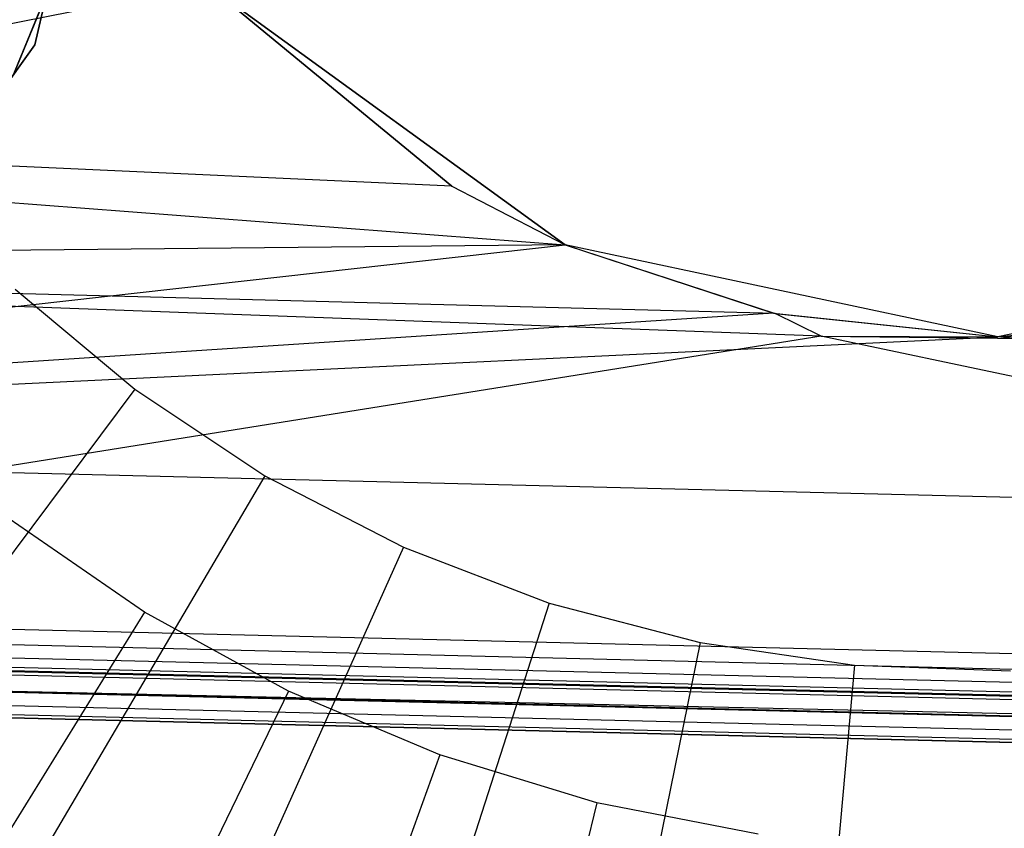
# Model space of a CAD drawing. Extents: x -390 to 397, y -401 to 400.
# Tile 155 of 192: x -13.18 to -8.55, y -388.59 to -384.79. Entities that reach past the tile are written whole.
import ezdxf

# ---------------------------------------------------------------- set-up
doc = ezdxf.new("R2010")
doc.units = 0
doc.header["$LTSCALE"] = 25.4
doc.layers.get('0').update_dxf_attribs({"linetype": 'CONTINUOUS'})

# ---------------------------------------------------------------- blocks, each defined once
blk = doc.blocks.new('FOURTY_ROUND_VII_ZWIS_STL')
at = {"color": 0}
for p, q in [((-13.1041, -384.9073, -895.5), (-12.7486, -383.374, -895.5)), ((-12.7486, -383.374, -894), (-13.1041, -384.9073, -894)), ((-12.7486, -383.374, -894), (-13.1041, -384.9073, -894)), ((-13.1041, -384.9073, -895.5), (-12.7486, -383.374, -895.5)), ((-12.9944, -384.5347, -895.4487), (-13.2072, -385.054, -895.4487)), ((-13.2072, -385.054, -893.9487), (-12.9944, -384.5347, -893.9487)), ((-12.9944, -384.5347, -895.4487), (-13.2072, -385.054, -895.4487)), ((-13.2072, -385.054, -893.9487), (-12.9944, -384.5347, -893.9487)), ((-12.2934, -384.6254, -935.278), (-18.8873, -385.9267, -934.3766)), ((-12.2934, -384.6254, -935.278), (-18.8873, -385.9267, -934.3766)), ((-10.6113, -385.8475, -927.5), (-12.2934, -384.6254, -927.5)), ((-12.2934, -384.6254, -935.278), (-10.6113, -385.8475, -934.6481)), ((-10.6113, -385.8475, -929), (-12.2934, -384.6254, -929)), ((-10.6113, -385.8475, -927.5), (-12.2934, -384.6254, -927.5)), ((-12.2934, -384.6254, -933.6031), (-11.1435, -385.5712, -932.9936)), ((-11.1435, -385.5712, -932.9936), (-12.2934, -384.6254, -935.278)), ((-11.1435, -385.5712, -932.9936), (-12.2934, -384.6254, -935.278)), ((-12.2934, -384.6254, -935.278), (-10.6113, -385.8475, -934.6481)), ((-12.2934, -384.6254, -933.6031), (-11.1435, -385.5712, -932.9936)), ((-10.6113, -385.8475, -929), (-12.2934, -384.6254, -929)), ((-14.0237, -386.1848, -895.5), (-13.1041, -384.9073, -895.5)), ((-13.1041, -384.9073, -894), (-14.0237, -386.1848, -894)), ((-13.1041, -384.9073, -894), (-14.0237, -386.1848, -894)), ((-14.0237, -386.1848, -895.5), (-13.1041, -384.9073, -895.5)), ((-13.1041, -384.9073, -894), (-13.1041, -384.9073, -895.5)), ((-13.1041, -384.9073, -894), (-13.1041, -384.9073, -895.5)), ((-11.1435, -385.5712, -932.9936), (-18.8525, -385.218, -933.034)), ((-18.8525, -385.218, -933.034), (-10.6113, -385.8475, -932.7769)), ((-11.1435, -385.5712, -932.9936), (-18.8525, -385.218, -933.034)), ((-18.8525, -385.218, -933.034), (-10.6113, -385.8475, -932.7769)), ((-11.1435, -385.5712, -932.9936), (-10.6113, -385.8475, -934.6481)), ((-11.1435, -385.5712, -932.9936), (-10.6113, -385.8475, -934.6481)), ((-11.1435, -385.5712, -932.9936), (-10.6113, -385.8475, -932.7769)), ((-11.1435, -385.5712, -932.9936), (-10.6113, -385.8475, -932.7769)), ((-18.9291, -386.7762, -931.3491), (-10.6113, -385.8475, -932.7769)), ((-18.9291, -386.7762, -931.3491), (-10.6113, -385.8475, -932.7769)), ((-10.6113, -385.8475, -934.6481), (-18.8873, -385.9267, -934.3766)), ((-10.6113, -385.8475, -934.6481), (-18.8873, -385.9267, -934.3766)), ((-8.5777, -386.2798, -927.5), (-10.6113, -385.8475, -927.5)), ((-10.6113, -385.8475, -934.6481), (-9.6245, -386.1689, -934.4493)), ((-8.5777, -386.2798, -929), (-10.6113, -385.8475, -929)), ((-10.6113, -385.8475, -929), (-10.6113, -385.8475, -927.5)), ((-8.5777, -386.2798, -927.5), (-10.6113, -385.8475, -927.5)), ((-10.6113, -385.8475, -929), (-10.6113, -385.8475, -927.5)), ((-10.6113, -385.8475, -932.7769), (-10.6113, -385.8475, -934.6481)), ((-10.6113, -385.8475, -932.7769), (-10.6113, -385.8475, -934.6481)), ((-10.6113, -385.8475, -932.7769), (-9.632, -386.1673, -932.5056)), ((-10.6113, -385.8475, -934.6481), (-9.6245, -386.1689, -934.4493)), ((-10.6113, -385.8475, -932.7769), (-9.632, -386.1673, -932.5056)), ((-8.5777, -386.2798, -929), (-10.6113, -385.8475, -929)), ((-6.544, -385.8475, -927.5), (-8.5777, -386.2798, -927.5)), ((-6.544, -385.8475, -929), (-8.5777, -386.2798, -929)), ((-6.544, -385.8475, -927.5), (-8.5777, -386.2798, -927.5)), ((-6.544, -385.8475, -929), (-8.5777, -386.2798, -929)), ((-9.6245, -386.1689, -934.4493), (-18.8873, -385.9267, -934.3766)), ((-9.6245, -386.1689, -934.4493), (-18.8873, -385.9267, -934.3766)), ((-9.4079, -386.2758, -934.3766), (-18.8873, -385.9267, -934.3766)), ((-9.4079, -386.2758, -934.3766), (-18.8873, -385.9267, -934.3766)), ((-13.1972, -386.0546, -953.55), (-12.6346, -386.5255, -953.55)), ((-13.1972, -386.0546, -953.55), (-12.6346, -386.5255, -953.55)), ((-9.632, -386.1673, -932.5056), (-18.9291, -386.7762, -931.3491)), ((-9.632, -386.1673, -932.5056), (-18.9291, -386.7762, -931.3491)), ((-9.632, -386.1673, -932.5056), (-9.6245, -386.1689, -934.4493)), ((-9.632, -386.1673, -932.5056), (-9.6245, -386.1689, -934.4493)), ((-9.632, -386.1673, -932.5056), (-8.5777, -386.2798, -932.4187)), ((-9.632, -386.1673, -932.5056), (-8.5777, -386.2798, -932.4187)), ((-9.4079, -386.2758, -934.3766), (-9.6245, -386.1689, -934.4493)), ((-9.6245, -386.1689, -934.4493), (-8.5777, -386.2798, -934.3879)), ((-9.4079, -386.2758, -934.3766), (-9.6245, -386.1689, -934.4493)), ((-9.6245, -386.1689, -934.4493), (-8.5777, -386.2798, -934.3879)), ((-8.5777, -386.2798, -932.4187), (-7.521, -386.1668, -932.5519)), ((-8.5777, -386.2798, -932.4187), (-7.521, -386.1668, -932.5519)), ((-8.5777, -386.2798, -934.3879), (-7.5277, -386.1683, -934.4825)), ((-8.5777, -386.2798, -934.3879), (-7.5277, -386.1683, -934.4825)), ((-9.4079, -386.2758, -934.3766), (-18.9796, -387.8049, -932.4962)), ((-9.4079, -386.2758, -934.3766), (-18.9796, -387.8049, -932.4962)), ((-18.9291, -386.7762, -931.3491), (-8.5777, -386.2798, -932.4187)), ((-18.9291, -386.7762, -931.3491), (-8.5777, -386.2798, -932.4187)), ((-9.4079, -386.2758, -934.3766), (0.0771, -386.3923, -934.3766)), ((0.0771, -388.2727, -932.4962), (-9.4079, -386.2758, -934.3766)), ((-9.4079, -386.2758, -934.3766), (0.0771, -386.3923, -934.3766)), ((-9.4079, -386.2758, -934.3766), (-8.5777, -386.2798, -934.3879)), ((-9.4079, -386.2758, -934.3766), (-8.5777, -386.2798, -934.3879)), ((0.0771, -388.2727, -932.4962), (-9.4079, -386.2758, -934.3766)), ((0.0771, -386.3923, -934.3766), (-8.5777, -386.2798, -934.3879)), ((0.0771, -386.3923, -934.3766), (-8.5777, -386.2798, -934.3879)), ((-8.5777, -386.2798, -929), (-8.5777, -386.2798, -927.5)), ((-8.5777, -386.2798, -929), (-8.5777, -386.2798, -927.5)), ((-8.5777, -386.2798, -932.4187), (-8.5777, -386.2798, -934.3879)), ((-8.5777, -386.2798, -932.4187), (-8.5777, -386.2798, -934.3879)), ((0.0771, -387.2428, -931.3491), (-8.5777, -386.2798, -932.4187)), ((0.0771, -387.2428, -931.3491), (-8.5777, -386.2798, -932.4187)), ((-12.6346, -386.5255, -953.55), (-14.1557, -388.5611, -957.4595)), ((-12.6346, -386.5255, -953.55), (-14.1557, -388.5611, -957.4595)), ((-12.6346, -386.5255, -953.55), (-12.0236, -386.9316, -953.55)), ((-12.6346, -386.5255, -953.55), (-12.0236, -386.9316, -953.55)), ((-18.9291, -386.7762, -931.3491), (0.0771, -387.2428, -931.3491)), ((-18.9291, -386.7762, -931.3491), (0.0771, -387.2428, -931.3491)), ((-12.0236, -386.9316, -953.55), (-13.3115, -389.1222, -957.4595)), ((-12.0236, -386.9316, -953.55), (-13.3115, -389.1222, -957.4595)), ((-12.0236, -386.9316, -953.55), (-11.3716, -387.268, -953.55)), ((-12.0236, -386.9316, -953.55), (-11.3716, -387.268, -953.55)), ((-12.5892, -387.5728, -952), (-13.2245, -387.1338, -952)), ((-12.5892, -387.5728, -952), (-13.2245, -387.1338, -952)), ((-11.3716, -387.268, -953.55), (-12.4108, -389.587, -957.4595)), ((-11.3716, -387.268, -953.55), (-12.4108, -389.587, -957.4595)), ((-11.3716, -387.268, -953.55), (-10.6866, -387.5307, -953.55)), ((-11.3716, -387.268, -953.55), (-10.6866, -387.5307, -953.55)), ((0.0771, -387.9802, -929), (-18.9653, -387.5127, -929)), ((0.0771, -387.9802, -929), (-18.9653, -387.5127, -929)), ((-10.6866, -387.5307, -953.55), (-11.4643, -389.9499, -957.4595)), ((-10.6866, -387.5307, -953.55), (-11.4643, -389.9499, -957.4595)), ((-10.6866, -387.5307, -953.55), (-9.9769, -387.7164, -953.55)), ((-10.6866, -387.5307, -953.55), (-9.9769, -387.7164, -953.55)), ((-18.9687, -387.5839, -929.0132), (0.0771, -388.0515, -929.0132)), ((-18.9687, -387.5839, -929.0132), (0.0771, -388.0515, -929.0132)), ((-12.5892, -387.5728, -952), (-14.2968, -390.338, -957)), ((-12.5892, -387.5728, -952), (-14.2968, -390.338, -957)), ((-11.9122, -387.9441, -952), (-12.5892, -387.5728, -952)), ((-11.9122, -387.9441, -952), (-12.5892, -387.5728, -952)), ((-18.9718, -387.6458, -929.0509), (0.0771, -388.1134, -929.0509)), ((-18.9718, -387.6458, -929.0509), (0.0771, -388.1134, -929.0509)), ((-18.975, -387.7112, -929.1777), (0.0771, -388.1789, -929.1777)), ((-18.975, -387.7112, -929.1777), (0.0771, -388.1789, -929.1777)), ((-18.9747, -387.7061, -929.25), (0.0771, -388.1738, -929.25)), ((-18.9747, -387.7061, -929.25), (0.0771, -388.1738, -929.25)), ((-18.974, -387.6902, -929.1082), (0.0771, -388.1578, -929.1082)), ((-18.974, -387.6902, -929.1082), (0.0771, -388.1578, -929.1082)), ((-9.9769, -387.7164, -953.55), (-10.4837, -390.2065, -957.4595)), ((-9.9769, -387.7164, -953.55), (-10.4837, -390.2065, -957.4595)), ((-9.9769, -387.7164, -953.55), (-9.251, -387.8229, -953.55)), ((-9.9769, -387.7164, -953.55), (-9.251, -387.8229, -953.55)), ((0.0771, -388.1961, -902), (-18.9758, -387.7284, -902)), ((0.0771, -388.1961, -902), (-18.9758, -387.7284, -902)), ((0.0771, -388.1961, -900.5), (-18.9758, -387.7284, -900.5)), ((0.0771, -388.1961, -900.5), (-18.9758, -387.7284, -900.5)), ((0.0771, -388.1961, -895.5), (-18.9758, -387.7284, -895.5)), ((0.0771, -388.1961, -895.5), (-18.9758, -387.7284, -895.5)), ((-18.9796, -387.8048, -902.0152), (0.0771, -388.2726, -902.0152)), ((-18.9796, -387.8048, -902.0152), (0.0771, -388.2726, -902.0152)), ((-18.9796, -387.8048, -927.4848), (0.0771, -388.2726, -927.4848)), ((-18.9796, -387.8048, -927.4848), (0.0771, -388.2726, -927.4848)), ((-18.9796, -387.8048, -900.4848), (0.0771, -388.2726, -900.4848)), ((-18.9796, -387.8048, -900.4848), (0.0771, -388.2726, -900.4848)), ((-18.9796, -387.8048, -895.5152), (0.0771, -388.2726, -895.5152)), ((-18.9796, -387.8048, -895.5152), (0.0771, -388.2726, -895.5152)), ((0.0771, -388.2727, -932.4962), (-18.9796, -387.8049, -932.4962)), ((0.0771, -388.2727, -932.4962), (-18.9796, -387.8049, -932.4962)), ((-9.251, -387.8229, -953.55), (-9.4809, -390.3536, -957.4595)), ((-9.251, -387.8229, -953.55), (-9.4809, -390.3536, -957.4595)), ((-9.251, -387.8229, -953.55), (-8.5178, -387.8489, -953.55)), ((-9.251, -387.8229, -953.55), (-8.5178, -387.8489, -953.55)), ((-18.9828, -387.8696, -902.0586), (0.0771, -388.3375, -902.0586)), ((-18.9828, -387.8696, -902.0586), (0.0771, -388.3375, -902.0586)), ((-18.9828, -387.8696, -927.4414), (0.0771, -388.3375, -927.4414)), ((-18.9828, -387.8696, -927.4414), (0.0771, -388.3375, -927.4414)), ((-18.9828, -387.8696, -900.4414), (0.0771, -388.3375, -900.4414)), ((-18.9828, -387.8696, -900.4414), (0.0771, -388.3375, -900.4414)), ((-18.9828, -387.8696, -895.5586), (0.0771, -388.3375, -895.5586)), ((-18.9828, -387.8696, -895.5586), (0.0771, -388.3375, -895.5586)), ((0.0771, -388.3961, -902.2), (-18.9856, -387.9281, -902.2)), ((0.0771, -388.3961, -927.3), (-18.9856, -387.9281, -927.3)), ((0.0771, -388.3961, -902.2), (-18.9856, -387.9281, -902.2)), ((0.0771, -388.3961, -927.3), (-18.9856, -387.9281, -927.3)), ((0.0771, -388.3961, -900.3), (-18.9856, -387.9281, -900.3)), ((-18.9856, -387.9281, -895.7), (0.0771, -388.3961, -895.7)), ((0.0771, -388.3961, -900.3), (-18.9856, -387.9281, -900.3)), ((-18.9856, -387.9281, -895.7), (0.0771, -388.3961, -895.7)), ((-18.9849, -387.9129, -902.1235), (0.0771, -388.3809, -902.1235)), ((-18.9849, -387.9129, -902.1235), (0.0771, -388.3809, -902.1235)), ((-18.9849, -387.9129, -927.3765), (0.0771, -388.3809, -927.3765)), ((-18.9849, -387.9129, -927.3765), (0.0771, -388.3809, -927.3765)), ((-18.9849, -387.9129, -900.3765), (0.0771, -388.3809, -900.3765)), ((-18.9849, -387.9129, -900.3765), (0.0771, -388.3809, -900.3765)), ((-18.9849, -387.9129, -895.6235), (0.0771, -388.3809, -895.6235)), ((-18.9849, -387.9129, -895.6235), (0.0771, -388.3809, -895.6235)), ((-2.3302, -388.1886, -927.5), (-14.8284, -387.9099, -927.5)), ((-14.8284, -387.9099, -927.5), (0.0771, -388.2726, -927.4848)), ((-14.8284, -387.9099, -927.5), (0.0771, -388.2726, -927.4848)), ((-2.3302, -388.1886, -927.5), (-14.8284, -387.9099, -927.5)), ((-11.9122, -387.9441, -952), (-13.3263, -390.8703, -957)), ((-11.9122, -387.9441, -952), (-13.3263, -390.8703, -957)), ((-11.2006, -388.2439, -952), (-11.9122, -387.9441, -952)), ((-11.2006, -388.2439, -952), (-11.9122, -387.9441, -952)), ((-11.2006, -388.2439, -952), (-12.3064, -391.3, -957)), ((-11.2006, -388.2439, -952), (-12.3064, -391.3, -957)), ((-10.4619, -388.4689, -952), (-11.2006, -388.2439, -952)), ((-10.4619, -388.4689, -952), (-11.2006, -388.2439, -952)), ((-10.4619, -388.4689, -952), (-11.2476, -391.6225, -957)), ((-10.4619, -388.4689, -952), (-11.2476, -391.6225, -957)), ((-9.704, -388.6167, -952), (-10.4619, -388.4689, -952)), ((-9.704, -388.6167, -952), (-10.4619, -388.4689, -952))]:
    blk.add_line(p, q, dxfattribs=at)

msp = doc.modelspace()

# ---------------------------------------------------------------- block references
at = {"color": 250}
msp.add_blockref('FOURTY_ROUND_VII_ZWIS_STL', (0, 0), dxfattribs=at)

doc.saveas('drawing.dxf')
